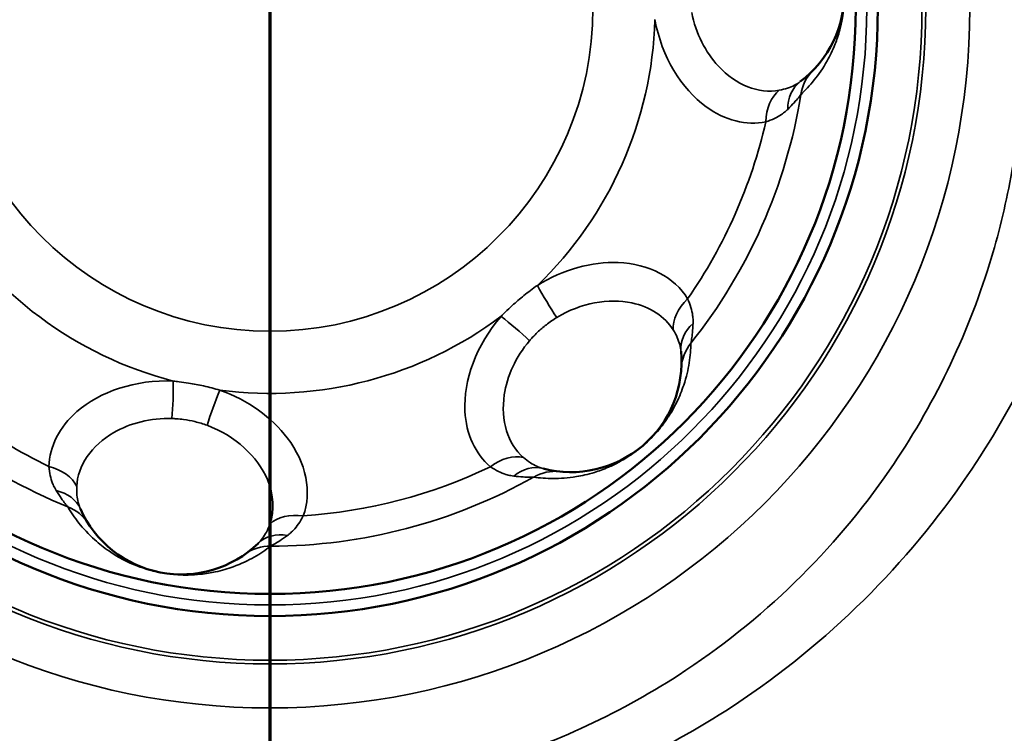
# Model space of a CAD drawing. Header units: inches. Extents: x 0 to 93.5, y 0 to 66.1.
# Tile 19 of 256: x 30.7 to 32.5, y 32.4 to 33.7. Entities that reach past the tile are written whole.
import ezdxf

# ---------------------------------------------------------------- set-up
doc = ezdxf.new("R2010")
doc.units = ezdxf.units.IN
doc.header["$LTSCALE"] = 4
doc.header["$MEASUREMENT"] = 0
for name, color, linetype, lineweight in [('Dimension (ANSI)', 7, 'Continuous', 25), ('Section Line (ANSI)', 7, 'Continuous', 70), ('Visible (ANSI)', 7, 'Continuous', 50), ('Visible Narrow (ANSI)', 7, 'Continuous', 35)]:
    doc.layers.add(name, color=color, linetype=linetype, lineweight=lineweight)
doc.styles.add('Note Text (ANSI)', font='arial.ttf')
doc.dimstyles.new('Default (ANSI)', dxfattribs={"dimscale": 4, "dimtxt": 0.24, "dimasz": 0.098425, "dimexe": 0.125, "dimexo": 0.0625, "dimgap": 0.031496, "dimtad": 0, "dimtih": 1, "dimtoh": 1, "dimrnd": 1e-08, "dimzin": 4, "dimdsep": 46, "dimtxsty": 'Note Text (ANSI)', "dimcen": 0.09, "dimdle": 0.393701, "dimclrd": 256, "dimclre": 256, "dimclrt": 256, "dimadec": 0, "dimazin": 1, "dimtfac": 0.5, "dimtofl": 0, "dimtmove": 0, "dimatfit": 3, "dimfxl": 1, "dimtolj": 1, "dimtzin": 4, "dimlwd": -1, "dimlwe": -1, "dimarcsym": 0})

# ---------------------------------------------------------------- blocks, each defined once
blk = doc.blocks.new('2dTransSection0')
at = {"layer": 'Section Line (ANSI)', "linetype": 'Continuous'}
blk.add_line((7.79815, 12.2311), (7.79815, 6.18903), dxfattribs=at)
blk = doc.blocks.new('*D15')
at = {"layer": 'Defpoints', "color": 0, "transparency": 16777216}
for p in [(20.917, 37.0205), (41.4682, 37.0205), (41.4682, 20.4817)]:
    blk.add_point(p, dxfattribs=at)
at = {"layer": 'Dimension (ANSI)', "transparency": 16777216}
for p, q in [((20.917, 36.7705), (20.917, 19.9817)), ((41.4682, 36.7705), (41.4682, 19.9817)), ((21.3107, 20.4817), (41.0745, 20.4817))]:
    blk.add_line(p, q, dxfattribs=at)
for points in [[(21.3107, 20.5473), (21.3107, 20.4161), (20.917, 20.4817)], [(41.0745, 20.5473), (41.0745, 20.4161), (41.4682, 20.4817)]]:
    blk.add_solid(points, dxfattribs=at)
at = {"layer": 'Dimension (ANSI)', "transparency": 16777216, "insert": (29.5611, 21.588), "char_height": 0.96, "attachment_point": 1, "style": 'Note Text (ANSI)'}
blk.add_mtext('\\A1;20.55', dxfattribs=at)
blk = doc.blocks.new('*D16')
at = {"layer": 'Defpoints', "color": 0, "transparency": 16777216}
for p in [(15.4446, 45.9182), (30.9951, 45.9182), (21.6498, 28.5826)]:
    blk.add_point(p, dxfattribs=at)
at = {"layer": 'Dimension (ANSI)', "transparency": 16777216}
for p, q in [((30.7451, 45.9182), (14.9446, 45.9182)), ((15.4446, 28.9763), (15.4446, 45.5245)), ((21.3998, 28.5826), (14.9446, 28.5826))]:
    blk.add_line(p, q, dxfattribs=at)
for points in [[(15.379, 45.5245), (15.5102, 45.5245), (15.4446, 45.9182)], [(15.379, 28.9763), (15.5102, 28.9763), (15.4446, 28.5826)]]:
    blk.add_solid(points, dxfattribs=at)
at = {"layer": 'Dimension (ANSI)', "transparency": 16777216, "insert": (14.3376, 35.6778), "char_height": 0.96, "attachment_point": 1, "rotation": 90, "style": 'Note Text (ANSI)'}
blk.add_mtext('\\A1;17.34', dxfattribs=at)

msp = doc.modelspace()

# ---------------------------------------------------------------- linework, layer by layer
at = {"layer": 'Visible (ANSI)'}
for centre, radius in [((31.1926, 37.2174), 8.189), ((31.1926, 37.2174), 6.1811), ((31.1926, 37.2174), 5.8661), ((31.1926, 37.2174), 5.748), ((31.1926, 33.6741), 1.0827), ((31.1926, 33.6741), 1.0433)]:
    msp.add_circle(centre, radius, dxfattribs=at)
for centre, start, end in [((32.0189, 33.7009), 306.9149, 56.7994), ((31.7288, 33.0447), 255.4863, 5.3708), ((31.0348, 32.8625), 204.0577, 313.9423)]:
    msp.add_arc(centre, 0.1969, start, end, dxfattribs=at)
at = {"layer": 'Visible Narrow (ANSI)'}
for centre, radius in [((31.1926, 37.2174), 6.3662), ((31.1926, 37.2174), 5.8268), ((31.1926, 37.2174), 5.7874), ((31.1926, 33.6741), 1.2464), ((31.1926, 33.6741), 1.168), ((31.1926, 33.6741), 1.1614), ((31.1926, 33.6741), 1.063), ((31.1926, 33.6741), 0.5753)]:
    msp.add_circle(centre, radius, dxfattribs=at)
for radius, start, end in [(0.686, 313.9746, 358.3112), (0.9582, 321.5027, 350.783), (0.9061, 325.1792, 347.1065), (0.686, 211.1174, 255.454), (0.686, 262.546, 306.8826), (0.9582, 218.6455, 247.9259), (0.9061, 222.3221, 244.2493), (0.9061, 273.7507, 295.6779), (0.9582, 270.0741, 299.3545)]:
    msp.add_arc((31.1926, 33.6741), radius, start, end, dxfattribs=at)
for centre, major_axis, ratio, start_param, end_param in [((32.2158, 33.508), (-0.0563, 0.0551), 0.986325, 0, 0.620615), ((32.1845, 33.4805), (-0.0473, 0.063), 0.811784, 0, 0.837868), ((32.132, 33.459), (-0.0143, 0.0774), 0.700909, 0.356233, 1.277305), ((31.6936, 33.1548), (-0.0411, 0.0672), 0.109003, 1.114767, 1.990369), ((31.9837, 33.1238), (-0.0669, -0.0416), 0.700909, 5.00588, 5.926952), ((31.6257, 33.0969), (-0.0598, 0.0512), 0.109003, 4.292817, 5.168419), ((32.0031, 33.0705), (-0.0784, -0.0074), 0.811784, 5.445318, 6.283185), ((32.0039, 33.0288), (-0.0786, 0.0045), 0.986325, 5.66257, 6.283185), ((31.0114, 32.9757), (0.0028, 0.0787), 0.109003, 4.292817, 5.168419), ((31.099, 32.9586), (0.0269, 0.074), 0.109003, 1.114767, 1.990369), ((31.6102, 32.8056), (0.0517, 0.0594), 0.700909, 0.356233, 1.277305), ((30.7739, 32.8061), (0.0787, -0.0033), 0.700909, 0.356233, 1.277305), ((31.6597, 32.7779), (0.0197, 0.0762), 0.811784, 0, 0.837868), ((31.7008, 32.7706), (0.008, 0.0783), 0.986325, 0, 0.620615), ((30.7832, 32.7501), (0.0719, 0.0321), 0.811784, 0, 0.837868), ((30.803, 32.7134), (0.0662, 0.0426), 0.986325, 0, 0.620615), ((31.2556, 32.7125), (-0.0742, 0.0264), 0.700909, 5.00588, 5.926952), ((31.2261, 32.6641), (-0.0546, 0.0567), 0.811784, 5.445318, 6.283185), ((31.1939, 32.6375), (-0.0455, 0.0643), 0.986325, 5.66257, 6.283185)]:
    msp.add_ellipse(centre, major_axis=major_axis, ratio=ratio, start_param=start_param, end_param=end_param, dxfattribs=at)
for points, knots in [([(31.1926, 32.1844), (31.259, 32.1844), (31.3256, 32.1888), (31.464, 32.2073), (31.5355, 32.2222), (31.676, 32.2625), (31.7448, 32.2877), (31.8785, 32.3482), (31.9434, 32.3835), (32.088, 32.4765), (32.1662, 32.5385), (32.3079, 32.6755), (32.3714, 32.7504), (32.5141, 32.9551), (32.5824, 33.0949), (32.6459, 33.2969), (32.6603, 33.3546), (32.6903, 33.5136), (32.6991, 33.6174), (32.6952, 33.8249), (32.6825, 33.9286), (32.6299, 34.1589), (32.5825, 34.2867), (32.4918, 34.4558), (32.4625, 34.5039), (32.3811, 34.622), (32.3245, 34.6906), (32.199, 34.8175), (32.1302, 34.8758), (31.9609, 34.9948), (31.855, 35.0522), (31.6926, 35.1162), (31.6405, 35.1335), (31.5011, 35.1715), (31.4112, 35.1876), (31.2296, 35.2031), (31.1381, 35.2025), (30.9306, 35.1825), (30.8131, 35.1569), (30.6369, 35.0959), (30.5745, 35.0694), (30.4279, 34.9953), (30.3452, 34.9428), (30.1923, 34.8237), (30.1223, 34.7571), (29.9615, 34.573), (29.8799, 34.445), (29.7965, 34.2585), (29.7765, 34.206), (29.7267, 34.0502), (29.7048, 33.9435), (29.6843, 33.7284), (29.6858, 33.6201), (29.7145, 33.379), (29.7492, 33.2444), (29.8254, 33.0598), (29.8524, 33.0041), (29.9275, 32.8711), (29.98, 32.7949), (30.0957, 32.6565), (30.1582, 32.5938), (30.2975, 32.4767), (30.3764, 32.4219), (30.5446, 32.328), (30.6339, 32.2889), (30.8744, 32.2102), (31.0346, 32.1844), (31.1926, 32.1844)], [-21.756235, -21.756235, -21.756235, -21.756235, -21.315815, -21.315815, -20.829846, -20.829846, -20.343878, -20.343878, -19.84744, -19.84744, -19.167629, -19.167629, -18.487813, -18.487813, -17.401588, -17.401588, -16.975592, -16.975592, -16.232836, -16.232836, -15.490075, -15.490075, -14.537325, -14.537325, -14.143551, -14.143551, -13.531806, -13.531806, -12.920056, -12.920056, -12.121833, -12.121833, -11.75697, -11.75697, -11.157686, -11.157686, -10.558397, -10.558397, -9.773137, -9.773137, -9.321827, -9.321827, -8.665522, -8.665522, -8.009211, -8.009211, -6.967905, -6.967905, -6.570431, -6.570431, -5.799058, -5.799058, -5.027681, -5.027681, -4.044746, -4.044746, -3.604716, -3.604716, -2.95712, -2.95712, -2.346422, -2.346422, -1.697509, -1.697509, -1.048591, -1.048591, 0, 0, 0, 0]), ([(31.1926, 32.2711), (31.051, 32.2711), (30.9074, 32.2943), (30.6919, 32.3653), (30.612, 32.4005), (30.4615, 32.4851), (30.391, 32.5343), (30.2667, 32.6397), (30.211, 32.696), (30.108, 32.8202), (30.0613, 32.8887), (29.9948, 33.0079), (29.9709, 33.0578), (29.9037, 33.2232), (29.8733, 33.3435), (29.8489, 33.5587), (29.8481, 33.6554), (29.8674, 33.847), (29.8874, 33.9419), (29.9325, 34.0803), (29.9505, 34.127), (30.0256, 34.2925), (30.0986, 34.4059), (30.2421, 34.5689), (30.3045, 34.6278), (30.4406, 34.7331), (30.5141, 34.7795), (30.6443, 34.8449), (30.6997, 34.8683), (30.8561, 34.9221), (30.9603, 34.9447), (31.1443, 34.9624), (31.2254, 34.9629), (31.3864, 34.9492), (31.4662, 34.935), (31.5898, 34.9015), (31.636, 34.8862), (31.7802, 34.8297), (31.8743, 34.7791), (32.0248, 34.6739), (32.0861, 34.6224), (32.198, 34.5101), (32.2486, 34.4493), (32.3214, 34.3446), (32.3477, 34.3021), (32.429, 34.1521), (32.4718, 34.0385), (32.5197, 33.8337), (32.5316, 33.7414), (32.536, 33.5563), (32.5287, 33.4637), (32.5027, 33.3216), (32.4901, 33.27), (32.4344, 33.0893), (32.3739, 32.9641), (32.2472, 32.7803), (32.1907, 32.7131), (32.0643, 32.5899), (31.9944, 32.5341), (31.8651, 32.4505), (31.8071, 32.4187), (31.6874, 32.3642), (31.6258, 32.3414), (31.4999, 32.3052), (31.4359, 32.2917), (31.3118, 32.2751), (31.2521, 32.2711), (31.1926, 32.2711)], [0, 0, 0, 0, 1.048591, 1.048591, 1.697509, 1.697509, 2.346422, 2.346422, 2.95712, 2.95712, 3.604716, 3.604716, 4.044746, 4.044746, 5.027681, 5.027681, 5.799058, 5.799058, 6.570431, 6.570431, 6.967905, 6.967905, 8.009211, 8.009211, 8.665522, 8.665522, 9.321827, 9.321827, 9.773137, 9.773137, 10.558397, 10.558397, 11.157686, 11.157686, 11.75697, 11.75697, 12.121833, 12.121833, 12.920056, 12.920056, 13.531806, 13.531806, 14.143551, 14.143551, 14.537325, 14.537325, 15.490075, 15.490075, 16.232836, 16.232836, 16.975592, 16.975592, 17.401588, 17.401588, 18.487813, 18.487813, 19.167629, 19.167629, 19.84744, 19.84744, 20.343878, 20.343878, 20.829846, 20.829846, 21.315815, 21.315815, 21.756235, 21.756235, 21.756235, 21.756235]), ([(32.1385, 33.5206), (32.1464, 33.5281), (32.1543, 33.5365), (32.1699, 33.5561), (32.1776, 33.567), (32.19, 33.5893), (32.1948, 33.5989), (32.2022, 33.6179), (32.205, 33.6261), (32.2094, 33.6422), (32.211, 33.6491), (32.2134, 33.6626), (32.2143, 33.6684), (32.2154, 33.6795), (32.2158, 33.6842), (32.2161, 33.6928), (32.2162, 33.6963), (32.2162, 33.7023), (32.2161, 33.7046), (32.216, 33.7093), (32.2159, 33.7117), (32.2155, 33.7177), (32.2152, 33.7212), (32.2143, 33.7298), (32.2137, 33.7345), (32.2118, 33.7456), (32.2106, 33.7513), (32.2073, 33.7648), (32.2053, 33.7716), (32.1999, 33.7874), (32.1965, 33.7953), (32.1878, 33.8139), (32.1825, 33.8232), (32.1686, 33.8447), (32.1602, 33.8551), (32.1434, 33.8737), (32.1349, 33.8816), (32.1265, 33.8885)], [-3.738023, -3.738023, -3.738023, -3.738023, -3.20876, -3.20876, -2.694378, -2.694378, -2.372889, -2.372889, -2.171959, -2.171959, -2.046377, -2.046377, -1.967889, -1.967889, -1.918833, -1.918833, -1.888174, -1.888174, -1.869012, -1.869012, -1.84985, -1.84985, -1.81919, -1.81919, -1.770135, -1.770135, -1.691646, -1.691646, -1.566065, -1.566065, -1.365134, -1.365134, -1.043646, -1.043646, -0.529264, -0.529264, 0, 0, 0, 0]), ([(32.0997, 33.5281), (32.0634, 33.5215), (32.0225, 33.5374), (31.9913, 33.571), (31.9685, 33.5956), (31.9509, 33.6295), (31.9439, 33.6665)], [-2.1346322, -2.1346322, -2.1346322, -2.1346322, -1.5838385, -1.5838385, -1.5838385, -1.1812329, -1.1812329, -1.1812329, -1.1812329]), ([(31.8783, 33.6539), (31.8903, 33.5879), (31.9258, 33.5306), (31.9695, 33.4988), (32.0031, 33.4744), (32.0411, 33.465), (32.0759, 33.4719)], [1.1812329, 1.1812329, 1.1812329, 1.1812329, 1.7206196, 1.7206196, 1.7206196, 2.1346322, 2.1346322, 2.1346322, 2.1346322]), ([(32.1372, 33.5435), (32.1359, 33.5426), (32.1347, 33.5417), (32.1312, 33.5394), (32.129, 33.5381), (32.1229, 33.535), (32.1189, 33.5334), (32.11, 33.5304), (32.1049, 33.5291), (32.0997, 33.5281)], [-0.2260184, -0.2260184, -0.2260184, -0.2260184, -0.1977661, -0.1977661, -0.1525624, -0.1525624, -0.0802365, -0.0802365, 0, 0, 0, 0]), ([(32.1148, 33.4941), (32.1191, 33.4983), (32.1229, 33.5023), (32.1292, 33.5093), (32.1318, 33.5123), (32.1351, 33.5164), (32.1362, 33.5177), (32.1376, 33.5195), (32.1381, 33.5201), (32.1385, 33.5206)], [0, 0, 0, 0, 0.0926764, 0.0926764, 0.1762158, 0.1762158, 0.2284279, 0.2284279, 0.2610604, 0.2610604, 0.2610604, 0.2610604]), ([(32.0759, 33.4719), (32.0813, 33.4735), (32.0865, 33.4755), (32.0958, 33.48), (32.0999, 33.4824), (32.1063, 33.4867), (32.1086, 33.4885), (32.1122, 33.4916), (32.1135, 33.4928), (32.1148, 33.4941)], [0, 0, 0, 0, 0.0802365, 0.0802365, 0.1525624, 0.1525624, 0.1977661, 0.1977661, 0.2260184, 0.2260184, 0.2260184, 0.2260184]), ([(31.9365, 33.1567), (31.9134, 33.1948), (31.8678, 33.219), (31.8127, 33.2211), (31.7669, 33.2228), (31.7147, 33.209), (31.6689, 33.1804)], [0, 0, 0, 0, 0.5207218, 0.5207218, 0.5207218, 0.9543314, 0.9543314, 0.9543314, 0.9543314]), ([(31.6689, 33.1804), (31.6608, 33.1747), (31.6528, 33.1686), (31.6378, 33.1566), (31.6309, 33.1506), (31.6199, 33.1407), (31.6158, 33.1368), (31.6092, 33.1303), (31.6068, 33.1278), (31.6043, 33.1253)], [0, 0, 0, 0, 0.0808552, 0.0808552, 0.1537388, 0.1537388, 0.199291, 0.199291, 0.2277611, 0.2277611, 0.2277611, 0.2277611]), ([(31.7036, 33.1234), (31.746, 33.1493), (31.7963, 33.1578), (31.837, 33.1493), (31.8695, 33.1426), (31.8959, 33.1253), (31.9109, 33.1012)], [-0.9543314, -0.9543314, -0.9543314, -0.9543314, -0.424426, -0.424426, -0.424426, 0, 0, 0, 0]), ([(31.9462, 33.1129), (31.9463, 33.1147), (31.9463, 33.1165), (31.9462, 33.1213), (31.9459, 33.1242), (31.9449, 33.1318), (31.9439, 33.1365), (31.9409, 33.1464), (31.9389, 33.1516), (31.9365, 33.1567)], [0, 0, 0, 0, 0.0282523, 0.0282523, 0.073456, 0.073456, 0.1457819, 0.1457819, 0.2260184, 0.2260184, 0.2260184, 0.2260184]), ([(31.6043, 33.1253), (31.5599, 33.0744), (31.5373, 33.0106), (31.54, 32.9566), (31.542, 32.9156), (31.5584, 32.8802), (31.5852, 32.8574)], [1.1809624, 1.1809624, 1.1809624, 1.1809624, 1.7228895, 1.7228895, 1.7228895, 2.1345418, 2.1345418, 2.1345418, 2.1345418]), ([(31.6551, 33.082), (31.6568, 33.084), (31.6586, 33.086), (31.6633, 33.0911), (31.6663, 33.0942), (31.6743, 33.1018), (31.6795, 33.1063), (31.6909, 33.1151), (31.6972, 33.1194), (31.7036, 33.1234)], [-0.2277611, -0.2277611, -0.2277611, -0.2277611, -0.199291, -0.199291, -0.1537388, -0.1537388, -0.0808552, -0.0808552, 0, 0, 0, 0]), ([(31.9425, 33.0776), (31.9427, 33.0782), (31.9428, 33.0789), (31.9432, 33.0812), (31.9434, 33.0829), (31.9442, 33.0881), (31.9447, 33.092), (31.9456, 33.1014), (31.946, 33.1069), (31.9462, 33.1129)], [0, 0, 0, 0, 0.0326341, 0.0326341, 0.0848486, 0.0848486, 0.1683918, 0.1683918, 0.2610726, 0.2610726, 0.2610726, 0.2610726]), ([(31.9109, 33.1012), (31.9137, 33.0967), (31.9161, 33.0921), (31.9199, 33.0834), (31.9214, 33.0794), (31.9232, 33.0728), (31.9237, 33.0703), (31.9244, 33.0662), (31.9246, 33.0647), (31.9247, 33.0631)], [-0.2260184, -0.2260184, -0.2260184, -0.2260184, -0.1457819, -0.1457819, -0.073456, -0.073456, -0.0282523, -0.0282523, 0, 0, 0, 0]), ([(31.644, 32.8739), (31.6162, 32.8981), (31.6031, 32.9399), (31.61, 32.9854), (31.615, 33.0186), (31.6305, 33.0533), (31.6551, 33.082)], [-2.1345418, -2.1345418, -2.1345418, -2.1345418, -1.5835323, -1.5835323, -1.5835323, -1.1809624, -1.1809624, -1.1809624, -1.1809624]), ([(31.6623, 32.8389), (31.6731, 32.8374), (31.6846, 32.8364), (31.7097, 32.8364), (31.7231, 32.8372), (31.7482, 32.8414), (31.7587, 32.8437), (31.7782, 32.8497), (31.7863, 32.8526), (31.8017, 32.8592), (31.808, 32.8622), (31.8201, 32.8688), (31.8251, 32.8717), (31.8345, 32.8778), (31.8385, 32.8805), (31.8454, 32.8855), (31.8482, 32.8877), (31.8528, 32.8914), (31.8547, 32.8929), (31.8582, 32.8959), (31.86, 32.8975), (31.8644, 32.9015), (31.867, 32.9039), (31.8732, 32.91), (31.8765, 32.9135), (31.884, 32.9218), (31.8877, 32.9263), (31.8962, 32.9373), (31.9002, 32.9431), (31.9092, 32.9572), (31.9133, 32.9647), (31.9224, 32.9831), (31.9264, 32.9932), (31.9345, 33.0174), (31.9375, 33.0304), (31.9414, 33.0552), (31.9423, 33.0667), (31.9425, 33.0776)], [-3.738023, -3.738023, -3.738023, -3.738023, -3.20876, -3.20876, -2.694378, -2.694378, -2.372889, -2.372889, -2.171959, -2.171959, -2.046377, -2.046377, -1.967889, -1.967889, -1.918833, -1.918833, -1.888174, -1.888174, -1.869012, -1.869012, -1.84985, -1.84985, -1.81919, -1.81919, -1.770135, -1.770135, -1.691646, -1.691646, -1.566065, -1.566065, -1.365134, -1.365134, -1.043646, -1.043646, -0.529264, -0.529264, 0, 0, 0, 0]), ([(31.0203, 33.01), (30.9533, 33.013), (30.8896, 32.9913), (30.8489, 32.9557), (30.8176, 32.9283), (30.8, 32.8934), (30.7989, 32.8579)], [1.1812247, 1.1812247, 1.1812247, 1.1812247, 1.7204096, 1.7204096, 1.7204096, 2.1346258, 2.1346258, 2.1346258, 2.1346258]), ([(31.1036, 32.9938), (31.0941, 32.9966), (31.0843, 32.9992), (31.0656, 33.0033), (31.0566, 33.0051), (31.042, 33.0074), (31.0364, 33.0082), (31.0273, 33.0093), (31.0238, 33.0097), (31.0203, 33.01)], [0, 0, 0, 0, 0.0808551, 0.0808551, 0.1537385, 0.1537385, 0.1992907, 0.1992907, 0.2277608, 0.2277608, 0.2277608, 0.2277608]), ([(31.2519, 32.7699), (31.2676, 32.8123), (31.2576, 32.864), (31.2235, 32.9089), (31.1961, 32.9451), (31.1536, 32.9762), (31.1036, 32.9938)], [0, 0, 0, 0, 0.5285638, 0.5285638, 0.5285638, 0.9541415, 0.9541415, 0.9541415, 0.9541415]), ([(30.8485, 32.8222), (30.85, 32.859), (30.8747, 32.8954), (30.9144, 32.9184), (30.9435, 32.9351), (30.9804, 32.9447), (31.0181, 32.9433)], [-2.1346258, -2.1346258, -2.1346258, -2.1346258, -1.5838567, -1.5838567, -1.5838567, -1.1812247, -1.1812247, -1.1812247, -1.1812247]), ([(31.0181, 32.9433), (31.0207, 32.9432), (31.0234, 32.9431), (31.0303, 32.9426), (31.0346, 32.9421), (31.0456, 32.9406), (31.0523, 32.9394), (31.0663, 32.936), (31.0736, 32.9337), (31.0807, 32.9312)], [-0.2277608, -0.2277608, -0.2277608, -0.2277608, -0.1992907, -0.1992907, -0.1537385, -0.1537385, -0.0808551, -0.0808551, 0, 0, 0, 0]), ([(31.0807, 32.9312), (31.1309, 32.9129), (31.1708, 32.8749), (31.188, 32.8347), (31.1996, 32.8077), (31.2012, 32.7795), (31.1926, 32.7553)], [-0.9541415, -0.9541415, -0.9541415, -0.9541415, -0.3841032, -0.3841032, -0.3841032, 0, 0, 0, 0]), ([(31.6794, 32.8542), (31.6779, 32.8545), (31.6764, 32.855), (31.6725, 32.8563), (31.6702, 32.8572), (31.6639, 32.86), (31.6602, 32.8621), (31.6522, 32.8673), (31.6481, 32.8704), (31.644, 32.8739)], [-0.2260184, -0.2260184, -0.2260184, -0.2260184, -0.1977661, -0.1977661, -0.1525624, -0.1525624, -0.0802365, -0.0802365, 0, 0, 0, 0]), ([(30.7989, 32.8579), (30.7993, 32.8523), (30.8001, 32.8468), (30.8024, 32.8368), (30.8038, 32.8322), (30.8067, 32.825), (30.8079, 32.8223), (30.8101, 32.8181), (30.811, 32.8166), (30.8119, 32.815)], [0, 0, 0, 0, 0.0802365, 0.0802365, 0.1525624, 0.1525624, 0.1977661, 0.1977661, 0.2260184, 0.2260184, 0.2260184, 0.2260184]), ([(31.5852, 32.8574), (31.5899, 32.8542), (31.5947, 32.8514), (31.6039, 32.8469), (31.6084, 32.8452), (31.6158, 32.8429), (31.6186, 32.8422), (31.6233, 32.8413), (31.6251, 32.8411), (31.6269, 32.8408)], [0, 0, 0, 0, 0.0802365, 0.0802365, 0.1525624, 0.1525624, 0.1977661, 0.1977661, 0.2260184, 0.2260184, 0.2260184, 0.2260184]), ([(31.6269, 32.8408), (31.6328, 32.8401), (31.6384, 32.8396), (31.6478, 32.839), (31.6517, 32.8389), (31.6569, 32.8388), (31.6587, 32.8388), (31.661, 32.8389), (31.6617, 32.8389), (31.6623, 32.8389)], [0, 0, 0, 0, 0.0926808, 0.0926808, 0.1762241, 0.1762241, 0.2284386, 0.2284386, 0.2610727, 0.2610727, 0.2610727, 0.2610727]), ([(30.8119, 32.815), (30.815, 32.8099), (30.8181, 32.8053), (30.8235, 32.7976), (30.8259, 32.7944), (30.8291, 32.7903), (30.8302, 32.7889), (30.8316, 32.7871), (30.8321, 32.7866), (30.8325, 32.7861)], [0, 0, 0, 0, 0.0926774, 0.0926774, 0.1762175, 0.1762175, 0.2284301, 0.2284301, 0.261063, 0.261063, 0.261063, 0.261063]), ([(30.8551, 32.7822), (30.8545, 32.7837), (30.8539, 32.7851), (30.8525, 32.789), (30.8517, 32.7914), (30.85, 32.798), (30.8493, 32.8023), (30.8484, 32.8117), (30.8483, 32.8169), (30.8485, 32.8222)], [-0.2260184, -0.2260184, -0.2260184, -0.2260184, -0.1977661, -0.1977661, -0.1525624, -0.1525624, -0.0802365, -0.0802365, 0, 0, 0, 0]), ([(30.8325, 32.7861), (30.838, 32.7767), (30.8445, 32.7671), (30.8601, 32.7475), (30.8691, 32.7376), (30.888, 32.7205), (30.8963, 32.7138), (30.9132, 32.7023), (30.9205, 32.6977), (30.9353, 32.6898), (30.9416, 32.6867), (30.9542, 32.6814), (30.9597, 32.6793), (30.9703, 32.6757), (30.9748, 32.6743), (30.9831, 32.6721), (30.9865, 32.6712), (30.9923, 32.6699), (30.9946, 32.6694), (30.9992, 32.6685), (31.0015, 32.6681), (31.0075, 32.6671), (31.0109, 32.6666), (31.0195, 32.6656), (31.0243, 32.6652), (31.0355, 32.6645), (31.0414, 32.6644), (31.0553, 32.6646), (31.0623, 32.6651), (31.0789, 32.6668), (31.0874, 32.6683), (31.1074, 32.6727), (31.1178, 32.6758), (31.1418, 32.6846), (31.1538, 32.6904), (31.1756, 32.7027), (31.1852, 32.7092), (31.1938, 32.7158)], [-3.738025, -3.738025, -3.738025, -3.738025, -3.208782, -3.208782, -2.694392, -2.694392, -2.372898, -2.372898, -2.171964, -2.171964, -2.046381, -2.046381, -1.967891, -1.967891, -1.918835, -1.918835, -1.888175, -1.888175, -1.869013, -1.869013, -1.84985, -1.84985, -1.81919, -1.81919, -1.770134, -1.770134, -1.691644, -1.691644, -1.566061, -1.566061, -1.365127, -1.365127, -1.043633, -1.043633, -0.529244, -0.529244, 0, 0, 0, 0]), ([(31.2237, 32.735), (31.2252, 32.736), (31.2266, 32.7372), (31.2302, 32.7402), (31.2324, 32.7423), (31.2377, 32.7478), (31.2407, 32.7515), (31.2466, 32.76), (31.2494, 32.7648), (31.2519, 32.7699)], [0, 0, 0, 0, 0.0282523, 0.0282523, 0.073456, 0.073456, 0.1457819, 0.1457819, 0.2260184, 0.2260184, 0.2260184, 0.2260184]), ([(31.1926, 32.7553), (31.1908, 32.7503), (31.1887, 32.7455), (31.1843, 32.7372), (31.182, 32.7335), (31.178, 32.728), (31.1764, 32.726), (31.1736, 32.7229), (31.1726, 32.7218), (31.1714, 32.7208)], [-0.2260184, -0.2260184, -0.2260184, -0.2260184, -0.1457819, -0.1457819, -0.073456, -0.073456, -0.0282523, -0.0282523, 0, 0, 0, 0]), ([(31.1938, 32.7158), (31.1944, 32.7161), (31.195, 32.7165), (31.197, 32.7176), (31.1985, 32.7185), (31.2031, 32.7211), (31.2065, 32.7232), (31.2143, 32.7283), (31.2189, 32.7314), (31.2237, 32.735)], [0, 0, 0, 0, 0.0326329, 0.0326329, 0.0848455, 0.0848455, 0.1683856, 0.1683856, 0.261063, 0.261063, 0.261063, 0.261063])]:
    msp.add_open_spline(points, degree=3, knots=knots, dxfattribs=at)

# ---------------------------------------------------------------- block references
at = {"layer": 'Section Line (ANSI)', "xscale": 4, "yscale": 4, "zscale": 4}
msp.add_blockref('2dTransSection0', (0, 0), dxfattribs=at)

# ---------------------------------------------------------------- dimensions: what is measured, and where the dimension line sits
at = {"layer": 'Dimension (ANSI)'}
for base, p1, p2, angle, picture, middle in [((15.4446, 45.9182), (21.6498, 28.5826), (30.9951, 45.9182), 90, '*D16', (15.4446, 37.2504)), ((41.4682, 20.4817), (20.917, 37.0205), (41.4682, 37.0205), 180, '*D15', (31.1926, 20.4817))]:
    dim = msp.add_linear_dim(base=base, p1=p1, p2=p2, angle=angle, dimstyle='Default (ANSI)', override={"dimgap": 0.031496, "dimtad": 1, "dimtih": 0, "dimtoh": 0, "dimdec": 2, "dimtol": 0, "dimlim": 0, "dimtp": 0, "dimtm": 0, "dimtdec": 2, "dimatfit": 1}, dxfattribs=at)
    dim.commit()
    dim.dimension.update_dxf_attribs({"geometry": picture, "text_midpoint": middle, "dimtype": 160})

doc.saveas('drawing.dxf')
